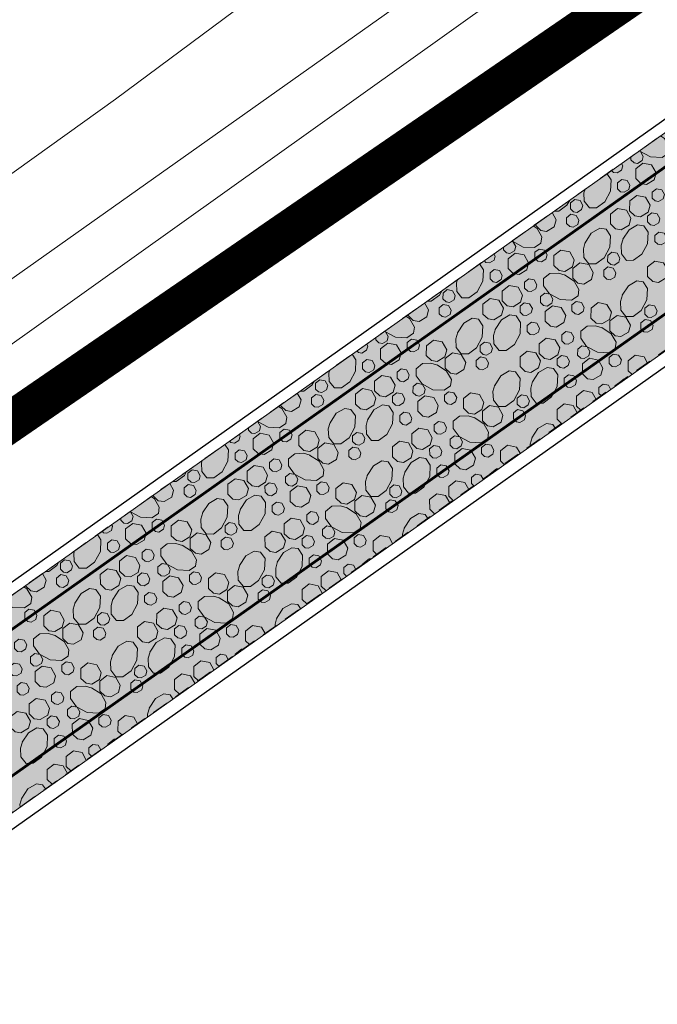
# Model space of a CAD drawing. Header units: metres. Extents: x 148691 to 149199, y 486355 to 486958.
# Tile 10 of 93: x 148889 to 148913, y 486570 to 486606. Entities that reach past the tile are written whole.
import ezdxf

# ---------------------------------------------------------------- set-up
doc = ezdxf.new("R2010")
doc.units = ezdxf.units.M
doc.header["$MEASUREMENT"] = 0
doc.linetypes.add('1-3 (0.10)', pattern=[4, 1, -3])
doc.linetypes.add('DGN Style 2', pattern=[1, 0.6, -0.4])
for name, color, linetype, lineweight in [('BWR-nieuw-belijning-1-3 streep dik 100', 51, '1-3 (0.10)', 0), ('BWR-verw-drain ø 80', 60, 'drainagew', 30), ('BWR-verw-situatie', 214, 'DGN Style 2', 13), ('TOP-L-topo objecten vlak', 7, 'Continuous', 0), ('WVB-alg-onderhoek', 7, 'Continuous', 30), ('WVB-alg-werkgrens', 6, 'Continuous', 53), ('WVB-pen-dik 013', 1, 'Continuous', 0), ('WVB-raster-20%', 254, 'Continuous', 30)]:
    doc.layers.add(name, color=color, linetype=linetype, lineweight=lineweight)
doc.styles.add('Style-WORKING', font='WORKING.shx')
doc.linetypes.add('drainagew', pattern='A,2.1,["V",Style-WORKING,S=0.700002,R=0,X=-0.228,Y=-0.367],2.9,-0.32,0.02,-0.32,0.4,-0.32,0.05,-0.32', length=6.75)

msp = doc.modelspace()

# ---------------------------------------------------------------- hatches: boundary and pattern name
at = {"layer": 'WVB-raster-20%', "linetype": 'Continuous', "lineweight": 0, "extrusion": (0, 0, -1)}
msp.add_hatch(color=256, dxfattribs=at).paths.add_polyline_path([(-148967.064, 486632.084, 0.17444), (-148973.056, 486644.418), (-148929.947, 486613.911), (-148877.61, 486576.856), (-148881.41, 486571.474), (-148934.909, 486609.299)])

# ---------------------------------------------------------------- linework, layer by layer
at = {"layer": 'BWR-nieuw-belijning-1-3 streep dik 100', "color": 7, "const_width": 0.1, "flags": 128}
for points in [[(148990.274, 486655.308), (148878.207, 486576.011)], [(148992.606, 486651.543), (148934.268, 486610.205), (148880.77, 486572.381)]]:
    msp.add_lwpolyline(points, dxfattribs=at)
at = {"layer": 'BWR-verw-drain ø 80', "linetype": 'drainagew', "ltscale": 2.5}
msp.add_line((148877.379, 486577.184), (148972.801, 486644.777), dxfattribs=at)
at = {"layer": 'BWR-verw-drain ø 80', "ltscale": 2.5, "flags": 128}
msp.add_lwpolyline([(148989.969, 486647.741), (148948.213, 486618.164), (148881.706, 486571.055)], dxfattribs=at)
at = {"layer": 'BWR-verw-situatie'}
for p, q in [((148877.611, 486576.856), (148973.056, 486644.418)), ((148881.414, 486571.47), (148967.064, 486632.084))]:
    msp.add_line(p, q, dxfattribs=at)
at = {"layer": 'TOP-L-topo objecten vlak', "color": 7, "linetype": 'Continuous', "lineweight": 0}
for p, q in [((148941.684, 486633.964), (148872.072, 486584.701)), ((148942.705, 486632.55), (148873.258, 486583.021))]:
    msp.add_line(p, q, dxfattribs=at)
at = {"layer": 'TOP-L-topo objecten vlak', "color": 7, "linetype": 'Continuous', "lineweight": 0, "flags": 128}
for points in [[(148927.102, 486627.685), (148926.99, 486627.616), (148910.75, 486616.638), (148893.055, 486603.494), (148870.307, 486587.202)], [(148931.983, 486621.79), (148930.217, 486620.396), (148928.517, 486618.908), (148894.442, 486594.963), (148874.788, 486580.854)]]:
    msp.add_lwpolyline(points, dxfattribs=at)
at = {"layer": 'WVB-alg-onderhoek', "lineweight": 40, "ltscale": 500}
msp.add_3dface([(148700.488, 486813.029), (148938.261, 486361.848), (149192.16, 486495.653), (148954.388, 486946.834)], dxfattribs=at)
at = {"layer": 'WVB-alg-werkgrens', "linetype": 'Continuous', "ltscale": 2.5, "const_width": 1.5, "flags": 128}
msp.add_lwpolyline([(148874.414, 486581.384), (148933.417, 486497.811), (149000.22, 486545.158), (149005.05, 486538.413), (149067.777, 486582.431), (148982.147, 486744.918), (148917.073, 486677.648), (148942.665, 486628.244)], close=True, dxfattribs=at)
at = {"layer": 'WVB-pen-dik 013'}
for p, q in [((148912.22, 486601.243), (148912.22, 486601.36)), ((148908.681, 486598.8), (148908.681, 486598.854)), ((148907.48, 486597.897), (148907.48, 486598.004)), ((148903.941, 486595.454), (148903.941, 486595.498)), ((148902.739, 486594.55), (148902.739, 486594.648)), ((148912.251, 486593.279), (148912.114, 486593.408)), ((148911.12, 486592.479), (148911.028, 486592.568)), ((148899.201, 486592.107), (148899.2, 486592.142)), ((148910.354, 486591.938), (148910.191, 486592.093)), ((148897.999, 486591.204), (148897.999, 486591.292)), ((148909.651, 486591.441), (148909.479, 486591.606)), ((148907.514, 486589.93), (148907.374, 486590.062)), ((148906.382, 486589.13), (148906.288, 486589.221)), ((148894.46, 486588.76), (148894.46, 486588.786)), ((148905.617, 486588.589), (148905.451, 486588.746)), ((148904.913, 486588.092), (148904.739, 486588.259)), ((148893.259, 486587.857), (148893.259, 486587.936)), ((148902.776, 486586.581), (148902.634, 486586.715)), ((148901.645, 486585.781), (148901.547, 486585.874)), ((148889.72, 486585.414), (148889.72, 486585.43)), ((148900.88, 486585.24), (148900.71, 486585.4)), ((148900.176, 486584.742), (148899.999, 486584.913)), ((148898.039, 486583.231), (148897.894, 486583.368)), ((148896.908, 486582.431), (148896.807, 486582.528)), ((148896.143, 486581.89), (148895.97, 486582.053)), ((148895.439, 486581.393), (148895.258, 486581.566)), ((148893.302, 486579.882), (148893.154, 486580.022)), ((148892.17, 486579.082), (148892.067, 486579.181)), ((148891.405, 486578.541), (148891.23, 486578.707)), ((148890.702, 486578.044), (148890.518, 486578.219))]:
    msp.add_line(p, q, dxfattribs=at)
at = {"layer": 'WVB-pen-dik 013', "flags": 128}
for points in [[(148913.318, 486602.138), (148913.469, 486602.04), (148913.65, 486601.724), (148913.617, 486601.492), (148913.375, 486601.328), (148912.952, 486601.35), (148912.555, 486601.562), (148912.538, 486601.585)], [(148912.506, 486601.563), (148912.576, 486601.55), (148912.676, 486601.373), (148912.635, 486601.215), (148912.465, 486601.113), (148912.335, 486601.132), (148912.22, 486601.243)], [(148912.398, 486600.549), (148912.396, 486600.915), (148912.662, 486601.124), (148912.99, 486601.059), (148913.158, 486600.764), (148913.088, 486600.504), (148912.802, 486600.332), (148912.587, 486600.368), (148912.398, 486600.549)], [(148911.864, 486601.108), (148911.915, 486601.016), (148911.872, 486600.86), (148911.702, 486600.759), (148911.573, 486600.777), (148911.499, 486600.85)], [(148911.33, 486600.73), (148911.479, 486600.506), (148911.46, 486600.083), (148911.247, 486599.687), (148910.939, 486599.464), (148910.677, 486599.463), (148910.487, 486599.702), (148910.475, 486600.021), (148910.513, 486600.152)], [(148911.724, 486600.168), (148911.724, 486600.389), (148911.881, 486600.514), (148912.079, 486600.477), (148912.178, 486600.296), (148912.139, 486600.14), (148911.965, 486600.039), (148911.838, 486600.059), (148911.724, 486600.168)], [(148913.008, 486599.823), (148913.009, 486600.044), (148913.165, 486600.169), (148913.363, 486600.132), (148913.463, 486599.951), (148913.423, 486599.795), (148913.25, 486599.694), (148913.122, 486599.714), (148913.008, 486599.823)], [(148909.946, 486599.75), (148909.843, 486599.56), (148909.539, 486599.336), (148909.361, 486599.336)], [(148909.974, 486599.422), (148909.976, 486599.641), (148910.132, 486599.766), (148910.33, 486599.729), (148910.43, 486599.548), (148910.387, 486599.392), (148910.217, 486599.291), (148910.089, 486599.311), (148909.974, 486599.422)], [(148912.171, 486599.349), (148912.173, 486599.714), (148912.435, 486599.924), (148912.765, 486599.86), (148912.931, 486599.564), (148912.861, 486599.303), (148912.579, 486599.131), (148912.364, 486599.166), (148912.171, 486599.349)], [(148911.459, 486598.861), (148911.458, 486599.227), (148911.724, 486599.436), (148912.051, 486599.371), (148912.219, 486599.077), (148912.149, 486598.816), (148911.863, 486598.645), (148911.649, 486598.68), (148911.459, 486598.861)], [(148909.288, 486599.284), (148909.441, 486599.015), (148909.371, 486598.755), (148909.085, 486598.583), (148908.87, 486598.619), (148908.681, 486598.8)], [(148909.829, 486598.873), (148909.829, 486599.094), (148909.986, 486599.219), (148910.183, 486599.178), (148910.283, 486599.001), (148910.244, 486598.845), (148910.07, 486598.744), (148909.943, 486598.764), (148909.829, 486598.873)], [(148912.841, 486598.934), (148912.837, 486599.155), (148912.997, 486599.28), (148913.195, 486599.242), (148913.295, 486599.062), (148913.252, 486598.906), (148913.082, 486598.804), (148912.952, 486598.823), (148912.841, 486598.934)], [(148908.585, 486598.786), (148908.729, 486598.693), (148908.909, 486598.377), (148908.877, 486598.146), (148908.635, 486597.981), (148908.212, 486598.004), (148907.814, 486598.216), (148907.802, 486598.232)], [(148910.516, 486598.165), (148910.746, 486598.52), (148911.061, 486598.702), (148911.295, 486598.665), (148911.459, 486598.424), (148911.437, 486598.001), (148911.223, 486597.605), (148910.919, 486597.381), (148910.656, 486597.382), (148910.467, 486597.619), (148910.452, 486597.939), (148910.524, 486598.183)], [(148911.917, 486598.291), (148912.149, 486598.647), (148912.462, 486598.828), (148912.698, 486598.793), (148912.859, 486598.552), (148912.84, 486598.128), (148912.626, 486597.733), (148912.319, 486597.51), (148912.057, 486597.508), (148911.867, 486597.747), (148911.855, 486598.067), (148911.926, 486598.309)], [(148907.777, 486598.214), (148907.835, 486598.203), (148907.936, 486598.026), (148907.894, 486597.868), (148907.724, 486597.767), (148907.595, 486597.785), (148907.48, 486597.897)], [(148913.104, 486598.214), (148913.104, 486598.434), (148913.26, 486598.56), (148913.458, 486598.522), (148913.558, 486598.342), (148913.519, 486598.185), (148913.345, 486598.084), (148913.218, 486598.104), (148913.104, 486598.214)], [(148908.648, 486597.586), (148908.648, 486597.807), (148908.806, 486597.93), (148909.004, 486597.893), (148909.104, 486597.716), (148909.062, 486597.558), (148908.892, 486597.456), (148908.763, 486597.475), (148908.648, 486597.586)], [(148909.355, 486597.317), (148909.357, 486597.683), (148909.619, 486597.892), (148909.949, 486597.828), (148910.115, 486597.532), (148910.045, 486597.272), (148909.762, 486597.1), (148909.547, 486597.135), (148909.355, 486597.317)], [(148907.128, 486597.755), (148907.175, 486597.67), (148907.132, 486597.514), (148906.962, 486597.412), (148906.832, 486597.431), (148906.765, 486597.498)], [(148907.658, 486597.202), (148907.656, 486597.569), (148907.922, 486597.778), (148908.25, 486597.712), (148908.418, 486597.418), (148908.348, 486597.157), (148908.062, 486596.986), (148907.847, 486597.021), (148907.658, 486597.202)], [(148911.354, 486597.468), (148911.356, 486597.686), (148911.512, 486597.812), (148911.71, 486597.774), (148911.81, 486597.594), (148911.767, 486597.438), (148911.597, 486597.336), (148911.469, 486597.356), (148911.354, 486597.468)], [(148912.839, 486596.907), (148912.838, 486597.273), (148913.103, 486597.482), (148913.431, 486597.417), (148913.599, 486597.122), (148913.529, 486596.861), (148913.243, 486596.69), (148913.029, 486596.725), (148912.839, 486596.907)], [(148906.594, 486597.377), (148906.739, 486597.16), (148906.72, 486596.736), (148906.506, 486596.341), (148906.199, 486596.117), (148905.937, 486596.116), (148905.746, 486596.355), (148905.735, 486596.674), (148905.77, 486596.793)], [(148906.984, 486596.822), (148906.984, 486597.042), (148907.14, 486597.168), (148907.338, 486597.13), (148907.438, 486596.95), (148907.399, 486596.793), (148907.225, 486596.692), (148907.098, 486596.712), (148906.984, 486596.822)], [(148910.061, 486596.846), (148910.059, 486597.212), (148910.323, 486597.419), (148910.653, 486597.355), (148910.821, 486597.061), (148910.751, 486596.8), (148910.465, 486596.629), (148910.25, 486596.664), (148910.061, 486596.846)], [(148911.209, 486596.919), (148911.209, 486597.139), (148911.365, 486597.265), (148911.563, 486597.224), (148911.663, 486597.047), (148911.624, 486596.89), (148911.45, 486596.789), (148911.323, 486596.809), (148911.209, 486596.919)], [(148908.268, 486596.477), (148908.268, 486596.697), (148908.425, 486596.823), (148908.623, 486596.785), (148908.722, 486596.605), (148908.683, 486596.448), (148908.509, 486596.347), (148908.382, 486596.367), (148908.268, 486596.477)], [(148909.754, 486596.969), (148910.109, 486596.739), (148910.289, 486596.422), (148910.257, 486596.191), (148910.015, 486596.027), (148909.592, 486596.049), (148909.194, 486596.261), (148908.972, 486596.567), (148908.973, 486596.83), (148909.208, 486597.018), (148909.528, 486597.033), (148909.772, 486596.96)], [(148911.896, 486596.21), (148912.126, 486596.565), (148912.441, 486596.748), (148912.675, 486596.711), (148912.839, 486596.469), (148912.816, 486596.046), (148912.603, 486595.651), (148912.299, 486595.427), (148912.035, 486595.427), (148911.847, 486595.664), (148911.832, 486595.984), (148911.904, 486596.228)], [(148905.198, 486596.388), (148905.103, 486596.213), (148904.799, 486595.989), (148904.634, 486595.989)], [(148905.234, 486596.076), (148905.235, 486596.294), (148905.392, 486596.42), (148905.59, 486596.382), (148905.69, 486596.202), (148905.647, 486596.046), (148905.477, 486595.944), (148905.349, 486595.964), (148905.234, 486596.076)], [(148907.431, 486596.002), (148907.433, 486596.368), (148907.695, 486596.577), (148908.025, 486596.513), (148908.191, 486596.217), (148908.121, 486595.957), (148907.838, 486595.785), (148907.624, 486595.82), (148907.431, 486596.002)], [(148906.719, 486595.515), (148906.718, 486595.881), (148906.983, 486596.09), (148907.311, 486596.024), (148907.479, 486595.73), (148907.409, 486595.469), (148907.123, 486595.298), (148906.909, 486595.333), (148906.719, 486595.515)], [(148908.859, 486595.942), (148908.86, 486596.163), (148909.017, 486596.286), (148909.215, 486596.249), (148909.316, 486596.072), (148909.274, 486595.914), (148909.104, 486595.812), (148908.975, 486595.831), (148908.859, 486595.942)], [(148904.551, 486595.931), (148904.701, 486595.669), (148904.631, 486595.408), (148904.345, 486595.237), (148904.13, 486595.272), (148903.941, 486595.454)], [(148905.089, 486595.527), (148905.089, 486595.747), (148905.245, 486595.873), (148905.443, 486595.832), (148905.543, 486595.655), (148905.504, 486595.498), (148905.33, 486595.397), (148905.203, 486595.417), (148905.089, 486595.527)], [(148908.1, 486595.587), (148908.097, 486595.808), (148908.257, 486595.933), (148908.455, 486595.895), (148908.555, 486595.715), (148908.512, 486595.559), (148908.342, 486595.458), (148908.212, 486595.476), (148908.1, 486595.587)], [(148909.037, 486595.248), (148909.036, 486595.614), (148909.302, 486595.823), (148909.629, 486595.758), (148909.797, 486595.463), (148909.727, 486595.203), (148909.441, 486595.031), (148909.227, 486595.066), (148909.037, 486595.248)], [(148910.027, 486595.632), (148910.028, 486595.852), (148910.185, 486595.976), (148910.383, 486595.938), (148910.484, 486595.761), (148910.442, 486595.603), (148910.272, 486595.502), (148910.143, 486595.52), (148910.027, 486595.632)], [(148910.734, 486595.363), (148910.736, 486595.728), (148910.999, 486595.938), (148911.328, 486595.874), (148911.494, 486595.578), (148911.424, 486595.317), (148911.142, 486595.145), (148910.927, 486595.181), (148910.734, 486595.363)], [(148912.734, 486595.513), (148912.735, 486595.732), (148912.892, 486595.857), (148913.09, 486595.82), (148913.189, 486595.639), (148913.146, 486595.483), (148912.976, 486595.382), (148912.849, 486595.402), (148912.734, 486595.513)], [(148903.852, 486595.435), (148903.989, 486595.347), (148904.169, 486595.03), (148904.137, 486594.799), (148903.895, 486594.635), (148903.472, 486594.657), (148903.074, 486594.869), (148903.067, 486594.88)], [(148905.776, 486594.818), (148906.006, 486595.173), (148906.32, 486595.356), (148906.554, 486595.319), (148906.719, 486595.077), (148906.696, 486594.654), (148906.483, 486594.258), (148906.179, 486594.035), (148905.915, 486594.035), (148905.727, 486594.272), (148905.712, 486594.592), (148905.784, 486594.836)], [(148907.177, 486594.944), (148907.409, 486595.301), (148907.722, 486595.482), (148907.958, 486595.447), (148908.119, 486595.205), (148908.1, 486594.782), (148907.886, 486594.386), (148907.579, 486594.163), (148907.317, 486594.161), (148907.126, 486594.401), (148907.115, 486594.72), (148907.186, 486594.963)], [(148911.441, 486594.891), (148911.439, 486595.257), (148911.703, 486595.465), (148912.033, 486595.401), (148912.201, 486595.106), (148912.131, 486594.846), (148911.845, 486594.674), (148911.63, 486594.71), (148911.441, 486594.891)], [(148912.589, 486594.964), (148912.589, 486595.185), (148912.745, 486595.31), (148912.943, 486595.269), (148913.043, 486595.092), (148913.004, 486594.936), (148912.83, 486594.835), (148912.703, 486594.855), (148912.589, 486594.964)], [(148908.364, 486594.867), (148908.364, 486595.088), (148908.52, 486595.213), (148908.718, 486595.176), (148908.818, 486594.995), (148908.779, 486594.839), (148908.605, 486594.738), (148908.478, 486594.758), (148908.364, 486594.867)], [(148911.134, 486595.014), (148911.489, 486594.784), (148911.669, 486594.468), (148911.636, 486594.237), (148911.395, 486594.072), (148910.972, 486594.095), (148910.574, 486594.307), (148910.352, 486594.612), (148910.353, 486594.876), (148910.588, 486595.063), (148910.908, 486595.078), (148911.152, 486595.006)], [(148903.047, 486594.866), (148903.095, 486594.857), (148903.196, 486594.68), (148903.154, 486594.522), (148902.984, 486594.42), (148902.855, 486594.439), (148902.739, 486594.55)], [(148903.907, 486594.24), (148903.908, 486594.46), (148904.065, 486594.584), (148904.263, 486594.546), (148904.364, 486594.369), (148904.322, 486594.211), (148904.152, 486594.109), (148904.023, 486594.128), (148903.907, 486594.24)], [(148904.614, 486593.971), (148904.616, 486594.336), (148904.879, 486594.546), (148905.208, 486594.482), (148905.374, 486594.186), (148905.304, 486593.925), (148905.022, 486593.753), (148904.807, 486593.788), (148904.614, 486593.971)], [(148908.811, 486594.047), (148908.813, 486594.413), (148909.075, 486594.623), (148909.405, 486594.559), (148909.571, 486594.263), (148909.501, 486594.002), (148909.218, 486593.83), (148909.004, 486593.865), (148908.811, 486594.047)], [(148909.648, 486594.522), (148909.648, 486594.743), (148909.804, 486594.868), (148910.002, 486594.831), (148910.102, 486594.65), (148910.063, 486594.494), (148909.889, 486594.393), (148909.762, 486594.413), (148909.648, 486594.522)], [(148902.391, 486594.401), (148902.435, 486594.323), (148902.392, 486594.167), (148902.222, 486594.065), (148902.092, 486594.084), (148902.03, 486594.146)], [(148902.917, 486593.856), (148902.916, 486594.222), (148903.182, 486594.431), (148903.509, 486594.366), (148903.677, 486594.071), (148903.607, 486593.81), (148903.321, 486593.639), (148903.107, 486593.674), (148902.917, 486593.856)], [(148906.614, 486594.121), (148906.615, 486594.34), (148906.772, 486594.465), (148906.97, 486594.428), (148907.069, 486594.247), (148907.026, 486594.091), (148906.856, 486593.99), (148906.729, 486594.01), (148906.614, 486594.121)], [(148910.239, 486593.988), (148910.24, 486594.208), (148910.397, 486594.332), (148910.595, 486594.294), (148910.696, 486594.117), (148910.654, 486593.959), (148910.484, 486593.858), (148910.355, 486593.877), (148910.239, 486593.988)], [(148901.858, 486594.024), (148901.999, 486593.813), (148901.98, 486593.39), (148901.766, 486592.994), (148901.459, 486592.771), (148901.196, 486592.769), (148901.006, 486593.008), (148900.995, 486593.328), (148901.026, 486593.435)], [(148902.244, 486593.475), (148902.244, 486593.696), (148902.4, 486593.821), (148902.598, 486593.783), (148902.698, 486593.603), (148902.659, 486593.447), (148902.485, 486593.346), (148902.358, 486593.366), (148902.244, 486593.475)], [(148905.321, 486593.499), (148905.319, 486593.865), (148905.583, 486594.073), (148905.913, 486594.009), (148906.081, 486593.714), (148906.011, 486593.454), (148905.725, 486593.282), (148905.51, 486593.318), (148905.321, 486593.499)], [(148906.469, 486593.572), (148906.469, 486593.793), (148906.625, 486593.918), (148906.823, 486593.877), (148906.923, 486593.7), (148906.884, 486593.544), (148906.71, 486593.443), (148906.583, 486593.463), (148906.469, 486593.572)], [(148908.099, 486593.56), (148908.098, 486593.926), (148908.363, 486594.135), (148908.691, 486594.07), (148908.859, 486593.775), (148908.789, 486593.515), (148908.503, 486593.344), (148908.288, 486593.379), (148908.099, 486593.56)], [(148909.48, 486593.633), (148909.477, 486593.854), (148909.637, 486593.979), (148909.835, 486593.941), (148909.935, 486593.761), (148909.892, 486593.605), (148909.722, 486593.503), (148909.592, 486593.522), (148909.48, 486593.633)], [(148910.417, 486593.293), (148910.416, 486593.66), (148910.682, 486593.869), (148911.009, 486593.803), (148911.177, 486593.509), (148911.107, 486593.248), (148910.821, 486593.077), (148910.607, 486593.112), (148910.417, 486593.293)], [(148911.407, 486593.677), (148911.408, 486593.898), (148911.565, 486594.021), (148911.763, 486593.984), (148911.864, 486593.807), (148911.822, 486593.649), (148911.652, 486593.547), (148911.523, 486593.566), (148911.407, 486593.677)], [(148912.114, 486593.408), (148912.116, 486593.774), (148912.379, 486593.983), (148912.708, 486593.919), (148912.836, 486593.693)], [(148903.528, 486593.13), (148903.528, 486593.351), (148903.684, 486593.476), (148903.882, 486593.438), (148903.982, 486593.258), (148903.943, 486593.102), (148903.769, 486593.001), (148903.642, 486593.021), (148903.528, 486593.13)], [(148905.014, 486593.622), (148905.369, 486593.392), (148905.549, 486593.076), (148905.516, 486592.845), (148905.275, 486592.68), (148904.852, 486592.703), (148904.454, 486592.915), (148904.232, 486593.22), (148904.233, 486593.484), (148904.468, 486593.671), (148904.788, 486593.686), (148905.032, 486593.613)], [(148908.557, 486592.99), (148908.789, 486593.346), (148909.102, 486593.527), (148909.338, 486593.492), (148909.499, 486593.251), (148909.48, 486592.827), (148909.266, 486592.432), (148908.959, 486592.208), (148908.696, 486592.207), (148908.506, 486592.446), (148908.495, 486592.766), (148908.565, 486593.008)], [(148902.691, 486592.655), (148902.693, 486593.021), (148902.955, 486593.231), (148903.285, 486593.167), (148903.451, 486592.871), (148903.381, 486592.61), (148903.098, 486592.438), (148902.884, 486592.473), (148902.691, 486592.655)], [(148907.156, 486592.864), (148907.385, 486593.219), (148907.7, 486593.401), (148907.934, 486593.364), (148908.099, 486593.123), (148908.076, 486592.7), (148907.863, 486592.304), (148907.559, 486592.08), (148907.295, 486592.081), (148907.106, 486592.318), (148907.092, 486592.638), (148907.164, 486592.882)], [(148909.744, 486592.913), (148909.744, 486593.133), (148909.9, 486593.259), (148910.098, 486593.221), (148910.198, 486593.041), (148910.158, 486592.884), (148909.985, 486592.783), (148909.858, 486592.803), (148909.744, 486592.913)], [(148911.733, 486592.913), (148911.733, 486592.921), (148911.968, 486593.109), (148912.013, 486593.111)], [(148900.449, 486593.026), (148900.363, 486592.866), (148900.059, 486592.643), (148899.908, 486592.643)], [(148900.494, 486592.729), (148900.495, 486592.948), (148900.651, 486593.073), (148900.849, 486593.035), (148900.949, 486592.855), (148900.906, 486592.699), (148900.736, 486592.598), (148900.609, 486592.618), (148900.494, 486592.729)], [(148901.979, 486592.168), (148901.978, 486592.534), (148902.243, 486592.743), (148902.571, 486592.678), (148902.739, 486592.383), (148902.669, 486592.123), (148902.383, 486591.951), (148902.168, 486591.987), (148901.979, 486592.168)], [(148904.119, 486592.596), (148904.12, 486592.816), (148904.277, 486592.94), (148904.475, 486592.902), (148904.576, 486592.725), (148904.534, 486592.567), (148904.364, 486592.466), (148904.235, 486592.484), (148904.119, 486592.596)], [(148911.028, 486592.568), (148911.028, 486592.788), (148911.184, 486592.914), (148911.382, 486592.876), (148911.466, 486592.724)], [(148899.815, 486592.577), (148899.961, 486592.322), (148899.891, 486592.062), (148899.605, 486591.89), (148899.39, 486591.925), (148899.201, 486592.107)], [(148900.349, 486592.18), (148900.349, 486592.401), (148900.505, 486592.526), (148900.703, 486592.485), (148900.803, 486592.308), (148900.764, 486592.152), (148900.59, 486592.051), (148900.463, 486592.071), (148900.349, 486592.18)], [(148903.36, 486592.24), (148903.357, 486592.462), (148903.517, 486592.587), (148903.715, 486592.549), (148903.815, 486592.368), (148903.772, 486592.213), (148903.602, 486592.111), (148903.472, 486592.13), (148903.36, 486592.24)], [(148904.297, 486591.901), (148904.296, 486592.268), (148904.561, 486592.477), (148904.889, 486592.411), (148905.057, 486592.117), (148904.987, 486591.856), (148904.701, 486591.685), (148904.487, 486591.72), (148904.297, 486591.901)], [(148905.287, 486592.285), (148905.288, 486592.506), (148905.445, 486592.629), (148905.643, 486592.591), (148905.744, 486592.414), (148905.702, 486592.257), (148905.532, 486592.155), (148905.403, 486592.174), (148905.287, 486592.285)], [(148905.994, 486592.016), (148905.996, 486592.382), (148906.258, 486592.591), (148906.588, 486592.527), (148906.754, 486592.231), (148906.684, 486591.971), (148906.402, 486591.799), (148906.187, 486591.834), (148905.994, 486592.016)], [(148907.993, 486592.167), (148907.995, 486592.385), (148908.151, 486592.511), (148908.349, 486592.473), (148908.449, 486592.293), (148908.406, 486592.137), (148908.236, 486592.035), (148908.109, 486592.055), (148907.993, 486592.167)], [(148910.191, 486592.093), (148910.193, 486592.459), (148910.455, 486592.668), (148910.785, 486592.604), (148910.93, 486592.345)], [(148899.119, 486592.084), (148899.249, 486592), (148899.429, 486591.684), (148899.396, 486591.453), (148899.155, 486591.288), (148898.732, 486591.311), (148898.334, 486591.523), (148898.331, 486591.527)], [(148901.036, 486591.471), (148901.265, 486591.827), (148901.58, 486592.009), (148901.814, 486591.972), (148901.979, 486591.73), (148901.956, 486591.307), (148901.743, 486590.912), (148901.439, 486590.688), (148901.175, 486590.689), (148900.986, 486590.926), (148900.972, 486591.246), (148901.044, 486591.49)], [(148902.437, 486591.598), (148902.669, 486591.954), (148902.981, 486592.135), (148903.218, 486592.1), (148903.379, 486591.859), (148903.36, 486591.435), (148903.146, 486591.04), (148902.838, 486590.816), (148902.576, 486590.815), (148902.386, 486591.054), (148902.375, 486591.373), (148902.445, 486591.616)], [(148906.701, 486591.545), (148906.699, 486591.911), (148906.963, 486592.118), (148907.292, 486592.054), (148907.461, 486591.76), (148907.391, 486591.499), (148907.104, 486591.328), (148906.89, 486591.363), (148906.701, 486591.545)], [(148909.479, 486591.606), (148909.477, 486591.972), (148909.743, 486592.181), (148910.071, 486592.115), (148910.224, 486591.847)], [(148903.624, 486591.521), (148903.624, 486591.741), (148903.78, 486591.867), (148903.978, 486591.829), (148904.078, 486591.649), (148904.038, 486591.492), (148903.865, 486591.391), (148903.737, 486591.411), (148903.624, 486591.521)], [(148906.393, 486591.667), (148906.748, 486591.438), (148906.929, 486591.121), (148906.896, 486590.89), (148906.654, 486590.726), (148906.231, 486590.748), (148905.834, 486590.96), (148905.612, 486591.266), (148905.613, 486591.529), (148905.848, 486591.717), (148906.168, 486591.732), (148906.412, 486591.659)], [(148907.849, 486591.618), (148907.849, 486591.838), (148908.005, 486591.964), (148908.203, 486591.923), (148908.303, 486591.746), (148908.263, 486591.589), (148908.09, 486591.488), (148907.963, 486591.508), (148907.849, 486591.618)], [(148898.318, 486591.517), (148898.355, 486591.51), (148898.456, 486591.333), (148898.414, 486591.175), (148898.244, 486591.074), (148898.114, 486591.092), (148897.999, 486591.204)], [(148904.071, 486590.701), (148904.073, 486591.066), (148904.335, 486591.276), (148904.665, 486591.212), (148904.831, 486590.916), (148904.761, 486590.656), (148904.478, 486590.484), (148904.264, 486590.519), (148904.071, 486590.701)], [(148904.908, 486591.176), (148904.908, 486591.396), (148905.064, 486591.522), (148905.262, 486591.484), (148905.362, 486591.304), (148905.323, 486591.147), (148905.149, 486591.046), (148905.022, 486591.066), (148904.908, 486591.176)], [(148908.536, 486590.909), (148908.765, 486591.264), (148909.08, 486591.447), (148909.314, 486591.41), (148909.409, 486591.27)], [(148897.655, 486591.048), (148897.694, 486590.976), (148897.651, 486590.821), (148897.481, 486590.719), (148897.352, 486590.738), (148897.295, 486590.794)], [(148898.177, 486590.509), (148898.176, 486590.875), (148898.441, 486591.084), (148898.769, 486591.019), (148898.937, 486590.724), (148898.867, 486590.464), (148898.581, 486590.293), (148898.367, 486590.328), (148898.177, 486590.509)], [(148899.167, 486590.893), (148899.168, 486591.114), (148899.325, 486591.237), (148899.523, 486591.199), (148899.624, 486591.022), (148899.582, 486590.865), (148899.412, 486590.763), (148899.283, 486590.782), (148899.167, 486590.893)], [(148899.874, 486590.624), (148899.876, 486590.99), (148900.138, 486591.199), (148900.468, 486591.135), (148900.634, 486590.839), (148900.564, 486590.579), (148900.282, 486590.407), (148900.067, 486590.442), (148899.874, 486590.624)], [(148901.873, 486590.775), (148901.875, 486590.993), (148902.031, 486591.119), (148902.229, 486591.081), (148902.329, 486590.901), (148902.286, 486590.745), (148902.116, 486590.643), (148901.989, 486590.663), (148901.873, 486590.775)], [(148905.499, 486590.641), (148905.499, 486590.862), (148905.657, 486590.985), (148905.855, 486590.948), (148905.955, 486590.771), (148905.914, 486590.613), (148905.744, 486590.511), (148905.614, 486590.53), (148905.499, 486590.641)], [(148908.475, 486590.61), (148908.471, 486590.683), (148908.544, 486590.927)], [(148897.122, 486590.671), (148897.259, 486590.467), (148897.239, 486590.043), (148897.026, 486589.648), (148896.718, 486589.424), (148896.456, 486589.423), (148896.266, 486589.662), (148896.255, 486589.981), (148896.282, 486590.076)], [(148900.58, 486590.153), (148900.579, 486590.519), (148900.843, 486590.726), (148901.172, 486590.662), (148901.34, 486590.368), (148901.27, 486590.107), (148900.984, 486589.936), (148900.77, 486589.971), (148900.58, 486590.153)], [(148901.729, 486590.226), (148901.729, 486590.446), (148901.885, 486590.572), (148902.082, 486590.53), (148902.183, 486590.354), (148902.143, 486590.197), (148901.97, 486590.096), (148901.842, 486590.116), (148901.729, 486590.226)], [(148903.359, 486590.214), (148903.357, 486590.58), (148903.623, 486590.789), (148903.951, 486590.723), (148904.119, 486590.429), (148904.049, 486590.168), (148903.763, 486589.997), (148903.548, 486590.032), (148903.359, 486590.214)], [(148904.74, 486590.286), (148904.737, 486590.507), (148904.897, 486590.632), (148905.095, 486590.594), (148905.194, 486590.414), (148905.151, 486590.258), (148904.981, 486590.156), (148904.852, 486590.175), (148904.74, 486590.286)], [(148905.677, 486589.947), (148905.676, 486590.313), (148905.941, 486590.522), (148906.269, 486590.457), (148906.437, 486590.162), (148906.367, 486589.902), (148906.081, 486589.73), (148905.867, 486589.765), (148905.677, 486589.947)], [(148906.667, 486590.331), (148906.667, 486590.551), (148906.825, 486590.675), (148907.023, 486590.637), (148907.124, 486590.46), (148907.082, 486590.302), (148906.912, 486590.2), (148906.782, 486590.219), (148906.667, 486590.331)], [(148907.374, 486590.062), (148907.376, 486590.427), (148907.638, 486590.637), (148907.968, 486590.573), (148908.097, 486590.343)], [(148897.504, 486590.128), (148897.504, 486590.349), (148897.66, 486590.475), (148897.858, 486590.437), (148897.958, 486590.256), (148897.918, 486590.1), (148897.745, 486589.999), (148897.617, 486590.019), (148897.504, 486590.128)], [(148900.273, 486590.275), (148900.628, 486590.046), (148900.809, 486589.729), (148900.776, 486589.498), (148900.534, 486589.333), (148900.111, 486589.356), (148899.714, 486589.568), (148899.492, 486589.874), (148899.493, 486590.137), (148899.728, 486590.325), (148900.048, 486590.339), (148900.292, 486590.267)], [(148903.817, 486589.643), (148904.049, 486590), (148904.361, 486590.181), (148904.597, 486590.146), (148904.759, 486589.904), (148904.739, 486589.481), (148904.526, 486589.085), (148904.218, 486588.862), (148903.956, 486588.86), (148903.766, 486589.099), (148903.755, 486589.419), (148903.825, 486589.662)], [(148897.951, 486589.309), (148897.953, 486589.674), (148898.215, 486589.884), (148898.545, 486589.82), (148898.711, 486589.524), (148898.641, 486589.263), (148898.358, 486589.091), (148898.143, 486589.127), (148897.951, 486589.309)], [(148898.788, 486589.783), (148898.788, 486590.004), (148898.944, 486590.13), (148899.142, 486590.092), (148899.242, 486589.911), (148899.202, 486589.755), (148899.029, 486589.654), (148898.902, 486589.674), (148898.788, 486589.783)], [(148902.415, 486589.517), (148902.645, 486589.872), (148902.96, 486590.055), (148903.194, 486590.018), (148903.359, 486589.776), (148903.336, 486589.353), (148903.123, 486588.957), (148902.819, 486588.734), (148902.555, 486588.734), (148902.366, 486588.971), (148902.351, 486589.291), (148902.424, 486589.535)], [(148905.003, 486589.566), (148905.004, 486589.787), (148905.16, 486589.912), (148905.358, 486589.875), (148905.458, 486589.694), (148905.418, 486589.538), (148905.245, 486589.437), (148905.117, 486589.457), (148905.003, 486589.566)], [(148895.701, 486589.664), (148895.623, 486589.52), (148895.319, 486589.296), (148895.181, 486589.296)], [(148895.753, 486589.382), (148895.755, 486589.601), (148895.911, 486589.727), (148896.109, 486589.689), (148896.209, 486589.508), (148896.166, 486589.353), (148895.996, 486589.251), (148895.869, 486589.271), (148895.753, 486589.382)], [(148899.379, 486589.249), (148899.379, 486589.47), (148899.537, 486589.593), (148899.735, 486589.556), (148899.835, 486589.379), (148899.794, 486589.221), (148899.624, 486589.119), (148899.494, 486589.138), (148899.379, 486589.249)], [(148906.288, 486589.221), (148906.288, 486589.442), (148906.444, 486589.567), (148906.642, 486589.529), (148906.728, 486589.374)], [(148906.992, 486589.562), (148906.993, 486589.575), (148907.227, 486589.762), (148907.28, 486589.765)], [(148895.079, 486589.224), (148895.22, 486588.976), (148895.15, 486588.715), (148894.864, 486588.544), (148894.65, 486588.579), (148894.46, 486588.76)], [(148895.608, 486588.833), (148895.609, 486589.054), (148895.765, 486589.18), (148895.962, 486589.138), (148896.063, 486588.961), (148896.023, 486588.805), (148895.85, 486588.704), (148895.722, 486588.724), (148895.608, 486588.833)], [(148897.239, 486588.822), (148897.237, 486589.188), (148897.503, 486589.397), (148897.831, 486589.331), (148897.999, 486589.037), (148897.929, 486588.776), (148897.643, 486588.605), (148897.428, 486588.64), (148897.239, 486588.822)], [(148898.62, 486588.894), (148898.617, 486589.115), (148898.776, 486589.24), (148898.974, 486589.202), (148899.074, 486589.022), (148899.031, 486588.866), (148898.861, 486588.764), (148898.732, 486588.783), (148898.62, 486588.894)], [(148899.557, 486588.555), (148899.556, 486588.921), (148899.821, 486589.13), (148900.149, 486589.064), (148900.317, 486588.77), (148900.247, 486588.509), (148899.961, 486588.338), (148899.746, 486588.373), (148899.557, 486588.555)], [(148900.547, 486588.938), (148900.547, 486589.159), (148900.705, 486589.283), (148900.903, 486589.245), (148901.003, 486589.068), (148900.962, 486588.91), (148900.792, 486588.808), (148900.662, 486588.827), (148900.547, 486588.938)], [(148901.254, 486588.67), (148901.256, 486589.035), (148901.518, 486589.245), (148901.848, 486589.181), (148902.014, 486588.885), (148901.944, 486588.624), (148901.662, 486588.452), (148901.447, 486588.487), (148901.254, 486588.67)], [(148903.253, 486588.82), (148903.255, 486589.039), (148903.411, 486589.164), (148903.609, 486589.127), (148903.709, 486588.946), (148903.666, 486588.79), (148903.496, 486588.689), (148903.369, 486588.709), (148903.253, 486588.82)], [(148905.451, 486588.746), (148905.453, 486589.112), (148905.715, 486589.322), (148906.044, 486589.258), (148906.192, 486588.995)], [(148894.385, 486588.733), (148894.508, 486588.653), (148894.689, 486588.337), (148894.656, 486588.106), (148894.414, 486587.941), (148893.991, 486587.964), (148893.597, 486588.175)], [(148897.697, 486588.251), (148897.928, 486588.608), (148898.241, 486588.789), (148898.477, 486588.753), (148898.639, 486588.512), (148898.619, 486588.089), (148898.406, 486587.693), (148898.098, 486587.47), (148897.836, 486587.468), (148897.646, 486587.707), (148897.635, 486588.027), (148897.705, 486588.269)], [(148901.96, 486588.198), (148901.959, 486588.564), (148902.222, 486588.772), (148902.552, 486588.708), (148902.72, 486588.413), (148902.65, 486588.153), (148902.364, 486587.981), (148902.15, 486588.017), (148901.96, 486588.198)], [(148904.739, 486588.259), (148904.737, 486588.625), (148905.003, 486588.834), (148905.331, 486588.769), (148905.486, 486588.497)], [(148896.295, 486588.125), (148896.525, 486588.48), (148896.84, 486588.662), (148897.074, 486588.626), (148897.239, 486588.384), (148897.216, 486587.961), (148897.003, 486587.565), (148896.699, 486587.341), (148896.435, 486587.342), (148896.246, 486587.579), (148896.231, 486587.899), (148896.304, 486588.143)], [(148898.883, 486588.174), (148898.884, 486588.395), (148899.04, 486588.52), (148899.238, 486588.482), (148899.338, 486588.302), (148899.298, 486588.146), (148899.125, 486588.044), (148898.997, 486588.065), (148898.883, 486588.174)], [(148901.653, 486588.321), (148902.008, 486588.091), (148902.189, 486587.775), (148902.156, 486587.544), (148901.914, 486587.379), (148901.491, 486587.402), (148901.094, 486587.614), (148900.872, 486587.919), (148900.872, 486588.183), (148901.107, 486588.37), (148901.427, 486588.385), (148901.672, 486588.312)], [(148903.108, 486588.271), (148903.109, 486588.492), (148903.265, 486588.617), (148903.462, 486588.576), (148903.563, 486588.399), (148903.523, 486588.243), (148903.35, 486588.142), (148903.222, 486588.162), (148903.108, 486588.271)], [(148893.588, 486588.169), (148893.615, 486588.163), (148893.715, 486587.987), (148893.674, 486587.829), (148893.504, 486587.727), (148893.374, 486587.746), (148893.259, 486587.857)], [(148900.167, 486587.829), (148900.168, 486588.05), (148900.324, 486588.175), (148900.522, 486588.137), (148900.622, 486587.957), (148900.582, 486587.8), (148900.409, 486587.699), (148900.281, 486587.72), (148900.167, 486587.829)], [(148903.795, 486587.563), (148904.025, 486587.918), (148904.34, 486588.1), (148904.574, 486588.063), (148904.671, 486587.92)], [(148892.918, 486587.695), (148892.954, 486587.63), (148892.911, 486587.474), (148892.741, 486587.372), (148892.612, 486587.391), (148892.561, 486587.441)], [(148893.437, 486587.163), (148893.436, 486587.529), (148893.701, 486587.738), (148894.029, 486587.672), (148894.197, 486587.378), (148894.127, 486587.117), (148893.841, 486586.946), (148893.626, 486586.981), (148893.437, 486587.163)], [(148894.427, 486587.546), (148894.427, 486587.767), (148894.585, 486587.89), (148894.783, 486587.853), (148894.883, 486587.676), (148894.842, 486587.518), (148894.672, 486587.416), (148894.542, 486587.435), (148894.427, 486587.546)], [(148895.134, 486587.277), (148895.136, 486587.643), (148895.398, 486587.853), (148895.728, 486587.789), (148895.894, 486587.493), (148895.824, 486587.232), (148895.541, 486587.06), (148895.327, 486587.095), (148895.134, 486587.277)], [(148897.133, 486587.428), (148897.135, 486587.647), (148897.291, 486587.772), (148897.489, 486587.734), (148897.589, 486587.554), (148897.546, 486587.398), (148897.376, 486587.296), (148897.249, 486587.317), (148897.133, 486587.428)], [(148899.33, 486587.354), (148899.333, 486587.72), (148899.595, 486587.929), (148899.924, 486587.865), (148900.09, 486587.57), (148900.02, 486587.309), (148899.738, 486587.137), (148899.523, 486587.172), (148899.33, 486587.354)], [(148900.759, 486587.295), (148900.759, 486587.515), (148900.917, 486587.639), (148901.115, 486587.601), (148901.215, 486587.424), (148901.174, 486587.266), (148901.004, 486587.165), (148900.874, 486587.183), (148900.759, 486587.295)], [(148892.386, 486587.318), (148892.518, 486587.12), (148892.499, 486586.696), (148892.286, 486586.301), (148891.978, 486586.078), (148891.716, 486586.076), (148891.526, 486586.315), (148891.515, 486586.635), (148891.539, 486586.718)], [(148895.84, 486586.806), (148895.839, 486587.172), (148896.102, 486587.38), (148896.432, 486587.316), (148896.6, 486587.021), (148896.53, 486586.761), (148896.244, 486586.589), (148896.03, 486586.624), (148895.84, 486586.806)], [(148896.988, 486586.879), (148896.989, 486587.1), (148897.145, 486587.225), (148897.342, 486587.184), (148897.443, 486587.007), (148897.403, 486586.851), (148897.23, 486586.749), (148897.102, 486586.77), (148896.988, 486586.879)], [(148898.619, 486586.867), (148898.617, 486587.233), (148898.883, 486587.442), (148899.211, 486587.377), (148899.379, 486587.082), (148899.309, 486586.822), (148899.023, 486586.65), (148898.808, 486586.686), (148898.619, 486586.867)], [(148900, 486586.939), (148899.997, 486587.161), (148900.156, 486587.286), (148900.354, 486587.248), (148900.454, 486587.067), (148900.411, 486586.912), (148900.241, 486586.81), (148900.112, 486586.829), (148900, 486586.939)], [(148901.927, 486586.984), (148901.927, 486587.205), (148902.085, 486587.328), (148902.283, 486587.29), (148902.383, 486587.113), (148902.342, 486586.956), (148902.172, 486586.854), (148902.042, 486586.873), (148901.927, 486586.984)], [(148902.634, 486586.715), (148902.636, 486587.081), (148902.898, 486587.29), (148903.228, 486587.226), (148903.359, 486586.993)], [(148903.735, 486587.258), (148903.731, 486587.337), (148903.804, 486587.581)], [(148892.763, 486586.782), (148892.764, 486587.002), (148892.92, 486587.128), (148893.118, 486587.09), (148893.218, 486586.91), (148893.178, 486586.753), (148893.005, 486586.652), (148892.877, 486586.673), (148892.763, 486586.782)], [(148895.533, 486586.929), (148895.888, 486586.699), (148896.069, 486586.383), (148896.036, 486586.152), (148895.794, 486585.987), (148895.371, 486586.01), (148894.974, 486586.222), (148894.752, 486586.527), (148894.752, 486586.791), (148894.987, 486586.978), (148895.307, 486586.993), (148895.551, 486586.92)], [(148900.937, 486586.6), (148900.936, 486586.966), (148901.201, 486587.175), (148901.529, 486587.11), (148901.697, 486586.816), (148901.627, 486586.555), (148901.341, 486586.384), (148901.126, 486586.419), (148900.937, 486586.6)], [(148893.21, 486585.962), (148893.212, 486586.328), (148893.475, 486586.537), (148893.804, 486586.473), (148893.97, 486586.177), (148893.9, 486585.917), (148893.618, 486585.745), (148893.403, 486585.78), (148893.21, 486585.962)], [(148894.047, 486586.437), (148894.048, 486586.657), (148894.204, 486586.783), (148894.402, 486586.745), (148894.502, 486586.565), (148894.462, 486586.408), (148894.289, 486586.307), (148894.161, 486586.328), (148894.047, 486586.437)], [(148897.675, 486586.17), (148897.905, 486586.525), (148898.22, 486586.708), (148898.454, 486586.671), (148898.619, 486586.429), (148898.596, 486586.006), (148898.382, 486585.611), (148898.078, 486585.387), (148897.815, 486585.388), (148897.626, 486585.625), (148897.611, 486585.945), (148897.684, 486586.189)], [(148899.076, 486586.297), (148899.308, 486586.653), (148899.621, 486586.834), (148899.857, 486586.799), (148900.018, 486586.558), (148899.999, 486586.134), (148899.786, 486585.739), (148899.478, 486585.515), (148899.216, 486585.514), (148899.026, 486585.753), (148899.015, 486586.072), (148899.085, 486586.315)], [(148900.263, 486586.22), (148900.264, 486586.44), (148900.42, 486586.566), (148900.618, 486586.528), (148900.718, 486586.347), (148900.678, 486586.191), (148900.505, 486586.09), (148900.377, 486586.11), (148900.263, 486586.22)], [(148890.952, 486586.303), (148890.883, 486586.173), (148890.578, 486585.949), (148890.454, 486585.95)], [(148891.013, 486586.036), (148891.015, 486586.254), (148891.171, 486586.38), (148891.369, 486586.342), (148891.469, 486586.162), (148891.426, 486586.006), (148891.256, 486585.904), (148891.128, 486585.925), (148891.013, 486586.036)], [(148894.639, 486585.903), (148894.639, 486586.123), (148894.797, 486586.247), (148894.995, 486586.209), (148895.095, 486586.032), (148895.054, 486585.874), (148894.884, 486585.773), (148894.754, 486585.791), (148894.639, 486585.903)], [(148901.547, 486585.874), (148901.548, 486586.095), (148901.704, 486586.221), (148901.902, 486586.183), (148901.99, 486586.024)], [(148902.252, 486586.21), (148902.252, 486586.228), (148902.487, 486586.416), (148902.547, 486586.418)], [(148890.342, 486585.871), (148890.48, 486585.629), (148890.41, 486585.368), (148890.124, 486585.197), (148889.91, 486585.232), (148889.72, 486585.414)], [(148890.868, 486585.487), (148890.869, 486585.707), (148891.025, 486585.833), (148891.222, 486585.792), (148891.323, 486585.615), (148891.283, 486585.458), (148891.11, 486585.357), (148890.982, 486585.378), (148890.868, 486585.487)], [(148892.499, 486585.475), (148892.497, 486585.841), (148892.763, 486586.05), (148893.091, 486585.985), (148893.259, 486585.69), (148893.189, 486585.43), (148892.903, 486585.258), (148892.688, 486585.293), (148892.499, 486585.475)], [(148893.88, 486585.547), (148893.877, 486585.768), (148894.036, 486585.893), (148894.234, 486585.856), (148894.334, 486585.675), (148894.291, 486585.519), (148894.121, 486585.418), (148893.992, 486585.437), (148893.88, 486585.547)], [(148894.817, 486585.208), (148894.815, 486585.574), (148895.081, 486585.783), (148895.409, 486585.718), (148895.577, 486585.423), (148895.507, 486585.163), (148895.221, 486584.991), (148895.006, 486585.027), (148894.817, 486585.208)], [(148895.807, 486585.592), (148895.807, 486585.812), (148895.965, 486585.936), (148896.163, 486585.898), (148896.263, 486585.721), (148896.222, 486585.563), (148896.052, 486585.462), (148895.922, 486585.481), (148895.807, 486585.592)], [(148896.514, 486585.323), (148896.516, 486585.689), (148896.778, 486585.898), (148897.108, 486585.834), (148897.274, 486585.538), (148897.204, 486585.278), (148896.921, 486585.106), (148896.707, 486585.141), (148896.514, 486585.323)], [(148898.513, 486585.474), (148898.515, 486585.692), (148898.671, 486585.818), (148898.869, 486585.78), (148898.969, 486585.599), (148898.926, 486585.444), (148898.756, 486585.342), (148898.628, 486585.362), (148898.513, 486585.474)], [(148900.71, 486585.4), (148900.712, 486585.765), (148900.975, 486585.975), (148901.304, 486585.911), (148901.453, 486585.645)], [(148892.956, 486584.905), (148893.188, 486585.261), (148893.501, 486585.442), (148893.737, 486585.407), (148893.898, 486585.166), (148893.879, 486584.742), (148893.666, 486584.346), (148893.358, 486584.123), (148893.096, 486584.122), (148892.906, 486584.361), (148892.894, 486584.68), (148892.965, 486584.923)], [(148897.22, 486584.851), (148897.219, 486585.218), (148897.482, 486585.425), (148897.812, 486585.361), (148897.98, 486585.067), (148897.91, 486584.806), (148897.624, 486584.635), (148897.41, 486584.67), (148897.22, 486584.851)], [(148899.999, 486584.913), (148899.997, 486585.279), (148900.263, 486585.488), (148900.59, 486585.422), (148900.748, 486585.147)], [(148889.652, 486585.382), (148889.768, 486585.307), (148889.949, 486584.991), (148889.916, 486584.759), (148889.674, 486584.595), (148889.251, 486584.617), (148888.864, 486584.824)], [(148891.555, 486584.778), (148891.785, 486585.133), (148892.1, 486585.316), (148892.334, 486585.279), (148892.499, 486585.037), (148892.476, 486584.614), (148892.262, 486584.219), (148891.958, 486583.995), (148891.695, 486583.995), (148891.506, 486584.232), (148891.491, 486584.553), (148891.564, 486584.797)], [(148894.143, 486584.827), (148894.144, 486585.048), (148894.3, 486585.174), (148894.498, 486585.136), (148894.598, 486584.955), (148894.558, 486584.799), (148894.385, 486584.698), (148894.257, 486584.718), (148894.143, 486584.827)], [(148896.913, 486584.974), (148897.268, 486584.745), (148897.449, 486584.428), (148897.416, 486584.197), (148897.174, 486584.032), (148896.751, 486584.055), (148896.353, 486584.267), (148896.132, 486584.573), (148896.132, 486584.836), (148896.367, 486585.024), (148896.687, 486585.038), (148896.931, 486584.966)], [(148898.368, 486584.924), (148898.369, 486585.145), (148898.525, 486585.271), (148898.722, 486585.229), (148898.823, 486585.052), (148898.783, 486584.896), (148898.61, 486584.795), (148898.482, 486584.815), (148898.368, 486584.924)], [(148895.427, 486584.482), (148895.428, 486584.703), (148895.584, 486584.828), (148895.782, 486584.791), (148895.882, 486584.61), (148895.842, 486584.454), (148895.669, 486584.353), (148895.541, 486584.373), (148895.427, 486584.482)], [(148899.055, 486584.216), (148899.285, 486584.571), (148899.6, 486584.753), (148899.834, 486584.717), (148899.933, 486584.571)], [(148889.687, 486584.2), (148889.687, 486584.42), (148889.845, 486584.544), (148890.043, 486584.506), (148890.143, 486584.329), (148890.102, 486584.171), (148889.932, 486584.07), (148889.802, 486584.088), (148889.687, 486584.2)], [(148890.394, 486583.931), (148890.396, 486584.296), (148890.658, 486584.506), (148890.988, 486584.442), (148891.154, 486584.146), (148891.084, 486583.885), (148890.801, 486583.714), (148890.587, 486583.749), (148890.394, 486583.931)], [(148892.393, 486584.081), (148892.395, 486584.3), (148892.551, 486584.426), (148892.749, 486584.388), (148892.849, 486584.207), (148892.806, 486584.052), (148892.636, 486583.95), (148892.508, 486583.97), (148892.393, 486584.081)], [(148894.59, 486584.008), (148894.592, 486584.373), (148894.854, 486584.583), (148895.184, 486584.519), (148895.35, 486584.223), (148895.28, 486583.962), (148894.998, 486583.79), (148894.783, 486583.826), (148894.59, 486584.008)], [(148891.1, 486583.459), (148891.099, 486583.826), (148891.362, 486584.033), (148891.692, 486583.969), (148891.86, 486583.675), (148891.79, 486583.414), (148891.504, 486583.243), (148891.289, 486583.278), (148891.1, 486583.459)], [(148893.879, 486583.52), (148893.877, 486583.887), (148894.143, 486584.096), (148894.47, 486584.03), (148894.639, 486583.736), (148894.568, 486583.475), (148894.282, 486583.304), (148894.068, 486583.339), (148893.879, 486583.52)], [(148895.26, 486583.593), (148895.257, 486583.814), (148895.416, 486583.939), (148895.614, 486583.901), (148895.714, 486583.721), (148895.671, 486583.565), (148895.501, 486583.463), (148895.372, 486583.482), (148895.26, 486583.593)], [(148896.019, 486583.948), (148896.019, 486584.169), (148896.177, 486584.292), (148896.375, 486584.255), (148896.475, 486584.078), (148896.434, 486583.92), (148896.264, 486583.818), (148896.134, 486583.837), (148896.019, 486583.948)], [(148897.187, 486583.637), (148897.187, 486583.858), (148897.345, 486583.982), (148897.543, 486583.944), (148897.643, 486583.767), (148897.602, 486583.609), (148897.432, 486583.507), (148897.302, 486583.526), (148897.187, 486583.637)], [(148897.894, 486583.368), (148897.896, 486583.734), (148898.158, 486583.944), (148898.488, 486583.88), (148898.621, 486583.643)], [(148898.995, 486583.907), (148898.991, 486583.99), (148899.064, 486584.234)], [(148890.793, 486583.582), (148891.148, 486583.352), (148891.329, 486583.036), (148891.296, 486582.805), (148891.054, 486582.64), (148890.631, 486582.663), (148890.233, 486582.875), (148890.012, 486583.181), (148890.012, 486583.444), (148890.247, 486583.631), (148890.567, 486583.646), (148890.811, 486583.574)], [(148892.248, 486583.532), (148892.249, 486583.753), (148892.405, 486583.879), (148892.602, 486583.837), (148892.703, 486583.66), (148892.663, 486583.504), (148892.49, 486583.403), (148892.362, 486583.423), (148892.248, 486583.532)], [(148896.197, 486583.254), (148896.195, 486583.62), (148896.461, 486583.829), (148896.789, 486583.763), (148896.957, 486583.469), (148896.887, 486583.208), (148896.601, 486583.037), (148896.386, 486583.072), (148896.197, 486583.254)], [(148889.307, 486583.09), (148889.308, 486583.311), (148889.464, 486583.436), (148889.662, 486583.399), (148889.762, 486583.218), (148889.722, 486583.062), (148889.549, 486582.961), (148889.421, 486582.981), (148889.307, 486583.09)], [(148892.935, 486582.824), (148893.165, 486583.179), (148893.48, 486583.361), (148893.714, 486583.325), (148893.878, 486583.083), (148893.856, 486582.66), (148893.642, 486582.264), (148893.338, 486582.04), (148893.075, 486582.041), (148892.886, 486582.278), (148892.871, 486582.598), (148892.944, 486582.842)], [(148894.336, 486582.95), (148894.568, 486583.307), (148894.881, 486583.488), (148895.117, 486583.452), (148895.278, 486583.211), (148895.259, 486582.787), (148895.046, 486582.392), (148894.738, 486582.169), (148894.476, 486582.167), (148894.286, 486582.406), (148894.274, 486582.726), (148894.345, 486582.968)], [(148895.523, 486582.873), (148895.523, 486583.094), (148895.68, 486583.219), (148895.878, 486583.181), (148895.977, 486583.001), (148895.938, 486582.844), (148895.764, 486582.743), (148895.637, 486582.764), (148895.523, 486582.873)], [(148889.899, 486582.556), (148889.899, 486582.777), (148890.057, 486582.9), (148890.255, 486582.862), (148890.355, 486582.685), (148890.313, 486582.528), (148890.143, 486582.426), (148890.014, 486582.445), (148889.899, 486582.556)], [(148896.807, 486582.528), (148896.808, 486582.748), (148896.964, 486582.874), (148897.162, 486582.836), (148897.251, 486582.674)], [(148897.512, 486582.859), (148897.512, 486582.882), (148897.747, 486583.069), (148897.814, 486583.072)], [(148889.14, 486582.201), (148889.136, 486582.422), (148889.296, 486582.547), (148889.494, 486582.509), (148889.594, 486582.329), (148889.551, 486582.173), (148889.381, 486582.071), (148889.251, 486582.09), (148889.14, 486582.201)], [(148891.067, 486582.245), (148891.067, 486582.466), (148891.225, 486582.589), (148891.423, 486582.552), (148891.523, 486582.375), (148891.482, 486582.217), (148891.312, 486582.115), (148891.182, 486582.134), (148891.067, 486582.245)], [(148891.774, 486581.976), (148891.776, 486582.342), (148892.038, 486582.552), (148892.368, 486582.487), (148892.534, 486582.192), (148892.464, 486581.931), (148892.181, 486581.759), (148891.967, 486581.794), (148891.774, 486581.976)], [(148893.773, 486582.127), (148893.775, 486582.345), (148893.931, 486582.471), (148894.129, 486582.433), (148894.229, 486582.253), (148894.186, 486582.097), (148894.016, 486581.995), (148893.888, 486582.016), (148893.773, 486582.127)], [(148895.97, 486582.053), (148895.972, 486582.419), (148896.234, 486582.628), (148896.564, 486582.564), (148896.715, 486582.295)], [(148890.077, 486581.862), (148890.075, 486582.228), (148890.341, 486582.437), (148890.669, 486582.371), (148890.837, 486582.077), (148890.767, 486581.816), (148890.481, 486581.645), (148890.266, 486581.68), (148890.077, 486581.862)], [(148895.258, 486581.566), (148895.257, 486581.932), (148895.523, 486582.141), (148895.85, 486582.076), (148896.01, 486581.796)], [(148889.403, 486581.481), (148889.403, 486581.701), (148889.56, 486581.827), (148889.758, 486581.789), (148889.857, 486581.609), (148889.818, 486581.452), (148889.644, 486581.351), (148889.517, 486581.372), (148889.403, 486581.481)], [(148892.48, 486581.505), (148892.479, 486581.871), (148892.742, 486582.079), (148893.072, 486582.015), (148893.24, 486581.72), (148893.17, 486581.459), (148892.884, 486581.288), (148892.669, 486581.323), (148892.48, 486581.505)], [(148893.628, 486581.578), (148893.628, 486581.798), (148893.785, 486581.924), (148893.982, 486581.883), (148894.082, 486581.706), (148894.043, 486581.549), (148893.869, 486581.448), (148893.742, 486581.469), (148893.628, 486581.578)], [(148890.687, 486581.136), (148890.687, 486581.356), (148890.844, 486581.482), (148891.042, 486581.444), (148891.141, 486581.264), (148891.102, 486581.107), (148890.928, 486581.006), (148890.801, 486581.026), (148890.687, 486581.136)], [(148892.173, 486581.628), (148892.528, 486581.398), (148892.708, 486581.082), (148892.676, 486580.85), (148892.434, 486580.686), (148892.011, 486580.709), (148891.613, 486580.921), (148891.392, 486581.226), (148891.392, 486581.49), (148891.627, 486581.677), (148891.947, 486581.692), (148892.191, 486581.619)], [(148894.315, 486580.869), (148894.545, 486581.224), (148894.86, 486581.407), (148895.094, 486581.37), (148895.195, 486581.221)], [(148889.85, 486580.661), (148889.852, 486581.027), (148890.114, 486581.236), (148890.444, 486581.172), (148890.61, 486580.876), (148890.54, 486580.616), (148890.258, 486580.444), (148890.043, 486580.479), (148889.85, 486580.661)], [(148889.138, 486580.174), (148889.137, 486580.54), (148889.402, 486580.749), (148889.73, 486580.684), (148889.898, 486580.389), (148889.828, 486580.129), (148889.542, 486579.957), (148889.328, 486579.992), (148889.138, 486580.174)], [(148891.279, 486580.602), (148891.279, 486580.822), (148891.436, 486580.946), (148891.634, 486580.908), (148891.735, 486580.731), (148891.693, 486580.573), (148891.523, 486580.471), (148891.394, 486580.49), (148891.279, 486580.602)], [(148894.255, 486580.556), (148894.251, 486580.644), (148894.323, 486580.888)], [(148890.519, 486580.246), (148890.516, 486580.467), (148890.676, 486580.592), (148890.874, 486580.555), (148890.974, 486580.374), (148890.931, 486580.218), (148890.761, 486580.117), (148890.631, 486580.135), (148890.519, 486580.246)], [(148891.457, 486579.907), (148891.455, 486580.273), (148891.721, 486580.482), (148892.049, 486580.417), (148892.217, 486580.122), (148892.147, 486579.862), (148891.861, 486579.69), (148891.646, 486579.726), (148891.457, 486579.907)], [(148892.447, 486580.291), (148892.447, 486580.511), (148892.605, 486580.635), (148892.803, 486580.597), (148892.903, 486580.42), (148892.861, 486580.262), (148892.691, 486580.161), (148892.562, 486580.179), (148892.447, 486580.291)], [(148893.154, 486580.022), (148893.156, 486580.387), (148893.418, 486580.597), (148893.748, 486580.533), (148893.882, 486580.293)], [(148889.596, 486579.603), (148889.828, 486579.96), (148890.141, 486580.141), (148890.377, 486580.106), (148890.538, 486579.865), (148890.519, 486579.441), (148890.305, 486579.045), (148889.998, 486578.822), (148889.736, 486578.821), (148889.545, 486579.06), (148889.534, 486579.379), (148889.605, 486579.622)], [(148890.783, 486579.526), (148890.783, 486579.747), (148890.939, 486579.872), (148891.137, 486579.835), (148891.237, 486579.654), (148891.198, 486579.498), (148891.024, 486579.397), (148890.897, 486579.417), (148890.783, 486579.526)], [(148892.772, 486579.507), (148892.772, 486579.535), (148893.007, 486579.722), (148893.081, 486579.726)], [(148891.23, 486578.707), (148891.232, 486579.072), (148891.494, 486579.282), (148891.824, 486579.218), (148891.977, 486578.945)], [(148892.067, 486579.181), (148892.067, 486579.402), (148892.224, 486579.527), (148892.422, 486579.49), (148892.513, 486579.324)], [(148890.518, 486578.219), (148890.517, 486578.586), (148890.782, 486578.795), (148891.11, 486578.729), (148891.271, 486578.446)], [(148889.575, 486577.523), (148889.805, 486577.878), (148890.119, 486578.06), (148890.353, 486578.024), (148890.457, 486577.871)], [(148889.515, 486577.205), (148889.511, 486577.297), (148889.583, 486577.541)]]:
    msp.add_lwpolyline(points, dxfattribs=at)
at = {"layer": 'WVB-raster-20%', "linetype": 'Continuous', "lineweight": 0, "flags": 128}
msp.add_lwpolyline([(148967.064, 486632.084, -0.17444), (148973.056, 486644.418), (148929.947, 486613.911), (148877.61, 486576.856), (148881.41, 486571.474), (148934.909, 486609.299)], format="xyb", close=True, dxfattribs=at)

doc.saveas('drawing.dxf')
